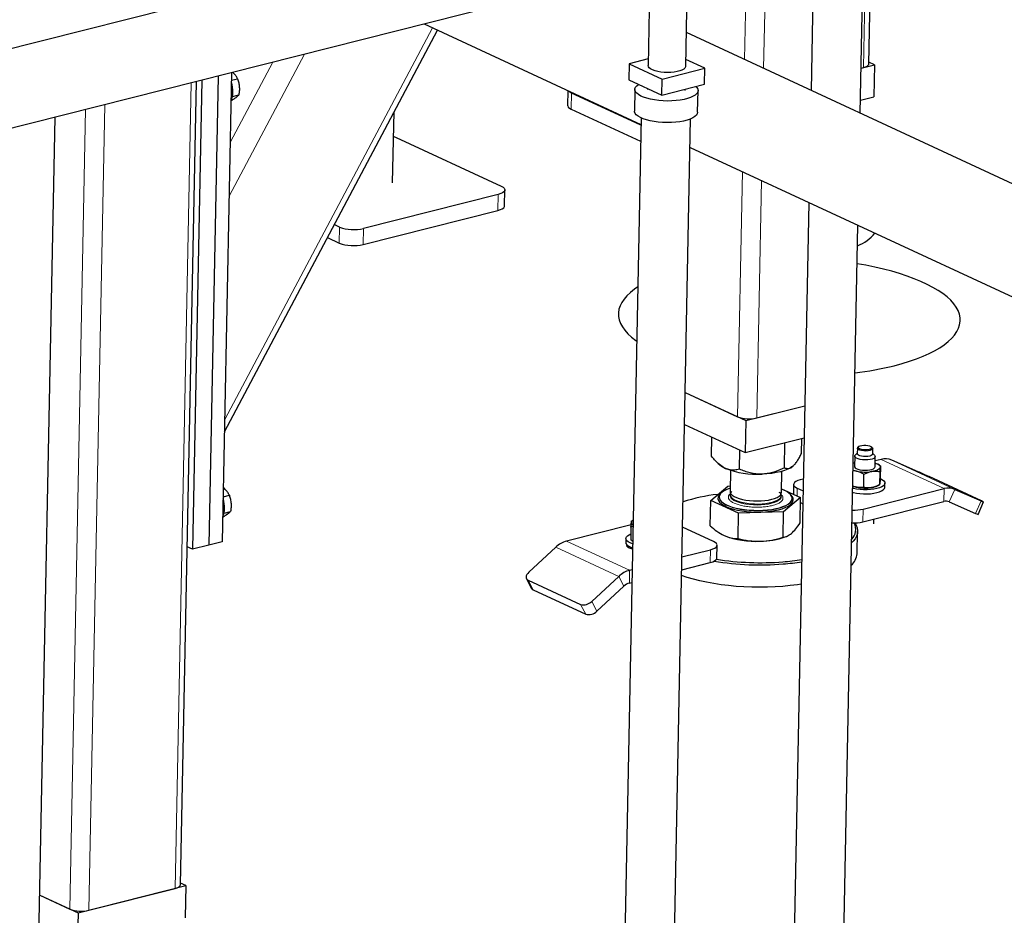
# Model space of a CAD drawing. Header units: millimetres. Extents: x 0 to 841, y 0 to 594.
# Tile 49 of 92: x 186 to 209, y 392 to 413. Entities that reach past the tile are written whole.
import ezdxf

# ---------------------------------------------------------------- set-up
doc = ezdxf.new("R2010")
doc.units = ezdxf.units.MM
doc.layers.add('TRAIT-FORT', color=4, linetype='Continuous', lineweight=25)

msp = doc.modelspace()

# ---------------------------------------------------------------- linework, layer by layer
at = {"lineweight": 18}
for p, q in [((205.77356, 415.95796), (205.7013, 412.3193)), ((203.42251, 415.36306), (203.36157, 412.29445)), ((202.9707, 415.24873), (202.91614, 412.50108)), ((195.60812, 413.24551), (190.74821, 404.07716)), ((192.61185, 412.62758), (190.85208, 409.30772)), ((191.87311, 412.44065), (190.87697, 410.56141)), ((189.96268, 411.95725), (189.58815, 393.09608)), ((198.86663, 411.71745), (198.85919, 411.34243)), ((187.9429, 411.44617), (187.56837, 392.585)), ((187.49109, 411.33185), (187.11937, 392.61228)), ((202.86408, 409.87958), (202.75012, 404.14043)), ((203.30952, 409.67294), (203.19911, 404.11314)), ((197.1506, 409.34595), (197.14315, 408.97093)), ((193.43345, 408.5815), (193.426, 408.20648)), ((193.99469, 408.5474), (193.98725, 408.17238)), ((206.1097, 403.14011), (207.58364, 402.45637)), ((206.36058, 403.12361), (207.83452, 402.43987)), ((204.14262, 402.2857), (204.14623, 402.46717)), ((207.58364, 402.45637), (207.57769, 402.15636)), ((207.83452, 402.43987), (207.70312, 402.14811)), ((208.3193, 401.8776), (208.4507, 402.16936)), ((205.68414, 401.67723), (205.6901, 401.97724)), ((200.22465, 400.54615), (198.7507, 401.22989)), ((199.97058, 400.40188), (198.49664, 401.08562)), ((200.25946, 401.05471), (200.25996, 401.08033)), ((202.11223, 400.72527), (202.11819, 401.02529)), ((200.21869, 400.24614), (200.22465, 400.54615)), ((197.96883, 400.08579), (197.84775, 400.31367)), ((200.09165, 400.174), (199.97058, 400.40188)), ((199.19711, 399.51601), (199.07604, 399.74388)), ((199.45846, 399.58736), (199.33738, 399.81524))]:
    msp.add_line(p, q, dxfattribs=at)
at = {"lineweight": 18, "flags": 128}
msp.add_lwpolyline([(202.576, 402.29381), (202.57896, 402.27161), (202.59505, 402.23991), (202.62476, 402.20919), (202.66739, 402.18018), (202.72193, 402.15355), (202.78712, 402.12992), (202.86142, 402.10987), (202.94309, 402.09384), (203.03021, 402.08222), (203.12075, 402.07528), (203.21258, 402.07319), (203.30356, 402.07598), (203.39154, 402.08361), (203.47446, 402.09588), (203.55039, 402.11251), (203.61754, 402.13311), (203.67433, 402.1572), (203.71945, 402.18421), (203.75182, 402.21351), (203.77069, 402.24442), (203.77577, 402.26999)], dxfattribs=at)
at = {"lineweight": 18}
for points, knots in [([(202.54132, 402.22491), (202.53814, 402.23848), (202.53159, 402.26644), (202.54707, 402.30582), (202.57454, 402.32951), (202.58681, 402.34008)], [0, 0, 0, 0, 0.34307562, 0.70670135, 1, 1, 1, 1]), ([(203.26306, 402.02261), (203.22412, 402.02214), (203.1439, 402.02118), (203.02088, 402.02988), (202.89917, 402.04685), (202.7864, 402.07259), (202.6899, 402.10551), (202.61567, 402.14346), (202.56402, 402.18372), (202.54874, 402.21145), (202.54132, 402.22491)], [0, 0, 0, 0, 0.116516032, 0.24001133, 0.368640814, 0.5, 0.631359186, 0.75998867, 0.883483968, 1, 1, 1, 1]), ([(203.77066, 402.3133), (203.77472, 402.31019), (203.7952, 402.29449), (203.81145, 402.26386), (203.81837, 402.22231), (203.8004, 402.17988), (203.75743, 402.13833), (203.68912, 402.10034), (203.5992, 402.06837), (203.49371, 402.04442), (203.38048, 402.02845), (203.30143, 402.02452), (203.26306, 402.02261)], [0, 0, 0, 0, 0.02513476, 0.12686857, 0.22860238, 0.33643001, 0.44874045, 0.56343429, 0.67812812, 0.79043857, 0.89826619, 1, 1, 1, 1])]:
    msp.add_open_spline(points, degree=3, knots=knots, dxfattribs=at)
at = {"layer": 'TRAIT-FORT', "lineweight": 25}
for p, q in [((201.18334, 416.66213), (182.24793, 411.8708)), ((205.82472, 412.40411), (205.8959, 415.98891)), ((205.621, 411.24633), (205.71427, 415.94295)), ((204.54818, 415.64789), (204.47137, 411.77963)), ((200.61586, 414.65288), (183.58728, 410.34405)), ((200.684, 413.67818), (200.65786, 412.36149)), ((201.53769, 412.34402), (201.56383, 413.66071)), ((195.41252, 413.33625), (200.49041, 410.98069)), ((190.74251, 403.78971), (195.72583, 413.19091)), ((210.93039, 408.78338), (201.55336, 413.13326)), ((200.661, 412.51962), (200.21381, 412.40647)), ((201.98174, 412.29905), (201.54085, 412.50357)), ((200.21381, 412.40647), (200.20636, 412.03145)), ((200.21381, 412.40647), (200.98763, 412.0475)), ((200.98763, 412.0475), (201.98174, 412.29905)), ((201.97429, 411.92403), (201.98174, 412.29905)), ((205.64201, 412.3043), (205.95378, 412.38318)), ((205.64201, 412.3043), (205.7013, 412.3193)), ((205.95378, 412.38318), (205.82548, 412.4427)), ((205.95378, 412.38318), (205.93888, 411.63315)), ((190.59386, 412.11696), (190.37571, 401.13112)), ((190.90945, 412.19681), (190.6913, 401.21098)), ((190.9059, 412.01834), (191.0501, 412.05483)), ((200.98018, 411.67249), (200.98763, 412.0475)), ((189.71156, 393.18089), (190.08502, 411.9882)), ((190.21515, 412.02113), (189.997, 401.0353)), ((200.20636, 412.03145), (200.98018, 411.67249)), ((200.64724, 411.82693), (200.64669, 411.79897)), ((200.98018, 411.67249), (201.97429, 411.92403)), ((190.92686, 411.6355), (191.07932, 411.67408)), ((198.78167, 411.77335), (198.77486, 411.43023)), ((200.49009, 410.96435), (198.86663, 411.71745)), ((200.34675, 411.80492), (200.3367, 411.29865)), ((201.52652, 411.7815), (201.5271, 411.81088)), ((201.8164, 411.26927), (201.82646, 411.77554)), ((205.62712, 411.55426), (205.93888, 411.63315)), ((186.28659, 386.36144), (186.77885, 411.15162)), ((194.67859, 409.6189), (194.71152, 411.27738)), ((198.85919, 411.34243), (200.48264, 410.58934)), ((200.49349, 411.13586), (199.86623, 379.54706)), ((201.026, 379.52403), (201.65327, 411.11283)), ((194.76396, 410.67933), (197.22053, 409.53976)), ((201.64005, 410.44738), (209.92044, 406.60623)), ((197.1506, 409.34595), (193.99469, 408.5474)), ((197.29741, 409.07695), (197.30486, 409.45197)), ((204.41931, 409.15813), (204.06223, 391.17579)), ((193.98725, 408.17238), (197.14315, 408.97093)), ((193.43345, 408.5815), (193.3123, 408.6377)), ((205.222, 391.15276), (205.56895, 408.62483)), ((193.15127, 408.33392), (193.426, 408.20648)), ((201.52609, 404.70823), (202.94664, 404.04926)), ((201.52609, 404.70823), (202.75012, 404.14043)), ((202.94664, 404.04926), (204.32479, 404.39798)), ((203.19911, 404.11314), (204.32479, 404.39798)), ((202.94664, 404.04926), (202.93175, 403.29923)), ((201.51119, 403.9582), (202.93175, 403.29923)), ((202.143, 403.21553), (202.15185, 403.66101)), ((202.93175, 403.29923), (204.30989, 403.64795)), ((203.84749, 402.94522), (203.85918, 403.5339)), ((204.24713, 403.28021), (204.25416, 403.63384)), ((202.79542, 402.91288), (202.80427, 403.35837)), ((205.55684, 403.4037), (205.55423, 403.27245)), ((205.58899, 403.44241), (205.5701, 403.42661)), ((205.90442, 403.41997), (205.88617, 403.43651)), ((205.91416, 403.2653), (205.91677, 403.39655)), ((205.49312, 403.21738), (205.48828, 402.97362)), ((205.55447, 403.28445), (205.51081, 403.24792)), ((205.95657, 403.23907), (205.9144, 403.2773)), ((205.96819, 402.96409), (205.97303, 403.20785)), ((206.1097, 403.14011), (205.97099, 403.10501)), ((206.97675, 402.8531), (206.36058, 403.12361)), ((202.29941, 403.04593), (202.33569, 403.01303)), ((202.58773, 402.88413), (202.57787, 402.38757)), ((203.77763, 402.36374), (203.78749, 402.8603)), ((205.96798, 402.96114), (205.96819, 402.96409)), ((206.07496, 403.00483), (206.03788, 403.02722)), ((206.07829, 402.84778), (206.07234, 402.54777)), ((206.0749, 403.00474), (206.09592, 402.99177)), ((206.09592, 402.99177), (206.08996, 402.69176)), ((204.29067, 402.67983), (204.21616, 402.66098)), ((205.70391, 402.48735), (205.70987, 402.78737)), ((208.46266, 402.16716), (207.23437, 402.73695)), ((202.12248, 402.18205), (202.52213, 402.51705)), ((202.52213, 402.51705), (202.58047, 402.51884)), ((203.77943, 402.45419), (204.22661, 402.24674)), ((204.0619, 402.55496), (204.05733, 402.32527)), ((204.14623, 402.46717), (204.28517, 402.40271)), ((205.6901, 401.97724), (207.58364, 402.45637)), ((206.02787, 402.52323), (206.07263, 402.54789)), ((206.19883, 402.49056), (206.2007, 402.58431)), ((207.83452, 402.43987), (208.4507, 402.16936)), ((190.71229, 402.26793), (190.85649, 402.30442)), ((202.11068, 401.58781), (202.12248, 402.18205)), ((202.7749, 401.87941), (202.12248, 402.18205)), ((202.32131, 402.26135), (202.32124, 402.2576)), ((202.57646, 402.31652), (202.576, 402.29381)), ((203.77577, 402.26999), (203.77622, 402.2927)), ((204.22661, 402.24674), (203.82696, 401.91175)), ((204.0289, 402.22369), (204.02897, 402.22744)), ((204.21481, 401.6525), (204.22661, 402.24674)), ((205.68414, 401.67723), (207.57769, 402.15636)), ((207.70312, 402.14811), (208.3193, 401.8776)), ((208.37883, 401.85245), (208.51023, 402.14421)), ((190.73325, 401.88508), (190.88571, 401.92366)), ((203.82696, 401.91175), (202.7749, 401.87941)), ((203.81516, 401.31751), (203.82696, 401.91175)), ((204.22426, 402.12819), (204.27921, 402.1027)), ((200.30651, 401.71942), (200.27289, 401.7009)), ((202.7631, 401.28517), (202.7749, 401.87941)), ((205.94175, 401.63279), (205.94394, 401.74296)), ((200.25981, 401.61175), (198.7507, 401.22989)), ((200.25556, 401.55703), (200.2496, 401.25702)), ((202.18812, 401.2191), (201.46348, 401.55525)), ((205.54957, 400.93295), (205.56, 401.45797)), ((190.6913, 401.21098), (190.37571, 401.13112)), ((200.13738, 401.28946), (200.13551, 401.19571)), ((200.27056, 401.24395), (200.29675, 401.22814)), ((203.86265, 401.32409), (203.90073, 401.33902)), ((189.997, 401.0353), (189.86871, 401.09481)), ((190.37571, 401.13112), (189.997, 401.0353)), ((198.49664, 401.08562), (197.86344, 400.49898)), ((201.4496, 400.85611), (202.11819, 401.02529)), ((202.26649, 400.83129), (202.27245, 401.1313)), ((200.22465, 400.54615), (200.28351, 400.56105)), ((201.44364, 400.5561), (202.11223, 400.72527)), ((197.80965, 400.34816), (197.93073, 400.12028)), ((197.84775, 400.31367), (199.07604, 399.74388)), ((199.33738, 399.81524), (199.97058, 400.40188)), ((197.96883, 400.08579), (199.19711, 399.51601)), ((199.45846, 399.58736), (200.09165, 400.174)), ((200.21869, 400.24614), (200.27755, 400.26103)), ((187.3159, 392.52112), (189.84062, 393.15996)), ((189.84062, 393.15996), (189.71232, 393.21948)), ((189.84062, 393.15996), (189.82573, 392.40993)), ((186.41718, 392.93802), (187.3159, 392.52112)), ((186.41718, 392.93802), (187.11937, 392.61228)), ((187.56837, 392.585), (189.58815, 393.09608)), ((187.3159, 392.52112), (187.301, 391.77109))]:
    msp.add_line(p, q, dxfattribs=at)
at = {"layer": 'TRAIT-FORT', "lineweight": 25, "flags": 128}
for points in [[(201.53769, 412.34402), (201.53543, 412.32962), (201.52044, 412.30298), (201.49186, 412.27793), (201.45061, 412.25529), (201.39803, 412.23578), (201.33579, 412.22004), (201.2659, 412.20855), (201.19061, 412.20171), (201.11234, 412.19971), (201.0336, 412.20264), (200.95692, 412.21039), (200.88476, 412.22272), (200.81946, 412.23922), (200.7631, 412.25938), (200.71749, 412.28254), (200.68411, 412.30795), (200.66402, 412.33481), (200.65786, 412.36149)], [(205.7013, 412.3193), (205.74678, 412.33351), (205.78296, 412.35069), (205.80845, 412.37016), (205.82227, 412.39117), (205.82472, 412.40411)], [(201.77398, 411.87335), (201.79818, 411.84823), (201.81946, 411.81276), (201.82647, 411.77685), (201.81909, 411.74121), (201.79745, 411.70651), (201.76197, 411.67345), (201.71335, 411.64265), (201.65252, 411.61474), (201.58069, 411.59023), (201.49923, 411.56962), (201.40975, 411.5533), (201.31397, 411.5416), (201.21377, 411.53473), (201.1111, 411.53284), (201.00795, 411.53596), (200.90633, 411.54402), (200.80821, 411.55688), (200.71552, 411.57428), (200.63005, 411.59589), (200.55346, 411.62127), (200.48726, 411.64995), (200.43271, 411.68135), (200.3909, 411.71488), (200.36262, 411.74987), (200.34844, 411.78565), (200.34863, 411.82151), (200.36318, 411.85677), (200.3918, 411.89073), (200.43396, 411.92274), (200.43683, 411.92454)], [(198.86663, 411.71745), (198.82477, 411.74122), (198.79758, 411.76597)], [(198.77486, 411.43023), (198.77589, 411.4192), (198.7892, 411.39212), (198.81733, 411.3662), (198.85919, 411.34243)], [(201.8164, 411.26927), (201.80903, 411.23493), (201.78739, 411.20024), (201.75192, 411.16717), (201.70329, 411.13638), (201.64247, 411.10846), (201.57063, 411.08396), (201.48918, 411.06335), (201.3997, 411.04703), (201.30392, 411.03533), (201.20372, 411.02846), (201.10105, 411.02657), (200.99789, 411.02969), (200.89627, 411.03775), (200.79816, 411.05061), (200.70547, 411.06801), (200.61999, 411.08962), (200.54341, 411.115), (200.4772, 411.14368), (200.42266, 411.17508), (200.38084, 411.20861), (200.35257, 411.2436), (200.33839, 411.27937), (200.3367, 411.29865)], [(194.70012, 410.70307), (194.70997, 410.70003), (194.76396, 410.67933)], [(197.22053, 409.53976), (197.26239, 409.516), (197.29052, 409.49007), (197.30382, 409.46299), (197.3018, 409.43579), (197.28453, 409.40952), (197.25267, 409.38518), (197.20744, 409.36372), (197.1506, 409.34595)], [(197.14315, 408.97093), (197.2, 408.9887), (197.24522, 409.01017), (197.27708, 409.0345), (197.29435, 409.06078), (197.29741, 409.07695)], [(206.41925, 405.33543), (206.60189, 405.38473), (206.77527, 405.43787), (206.93876, 405.49465), (207.0918, 405.55488), (207.23385, 405.61833), (207.36441, 405.6848), (207.48302, 405.75404), (207.58926, 405.82581), (207.68277, 405.89987), (207.76321, 405.97594), (207.8303, 406.05377), (207.8838, 406.13307), (207.92353, 406.21358), (207.94935, 406.29501), (207.96117, 406.37706), (207.95894, 406.45946), (207.94267, 406.54192), (207.91243, 406.62414), (207.86831, 406.70584), (207.81047, 406.78672), (207.73911, 406.86652), (207.6545, 406.94493), (207.55691, 407.0217), (207.4467, 407.09654), (207.32425, 407.1692), (207.18999, 407.23943), (207.0444, 407.30697), (206.88798, 407.37158), (206.72129, 407.43305), (206.54491, 407.49115), (206.35946, 407.54568), (206.16558, 407.59645), (205.96398, 407.64329), (205.75534, 407.68601), (205.55103, 407.72271)], [(200.41491, 407.17843), (200.3361, 407.12417), (200.24259, 407.05012), (200.16215, 406.97405), (200.09506, 406.89622), (200.04156, 406.81691), (200.00183, 406.73641), (199.97601, 406.65498), (199.96419, 406.57292), (199.96642, 406.49052), (199.98269, 406.40807), (200.01293, 406.32585), (200.05705, 406.24415), (200.11489, 406.16326), (200.18624, 406.08347), (200.27086, 406.00505), (200.36845, 405.92829), (200.38978, 405.91295)], [(205.91661, 403.39434), (205.90717, 403.377), (205.88394, 403.36155), (205.84878, 403.34921), (205.80455, 403.34101), (205.75484, 403.33759), (205.70366, 403.33924), (205.65516, 403.34582), (205.61328, 403.3568), (205.58141, 403.37129), (205.56213, 403.38812), (205.55699, 403.40592), (205.56643, 403.42325), (205.5701, 403.42661)], [(205.897, 403.41373), (205.8879, 403.39762), (205.86541, 403.3834), (205.83152, 403.37234), (205.78925, 403.36541), (205.74235, 403.36323), (205.69499, 403.36599), (205.65138, 403.37346), (205.6154, 403.38496), (205.59023, 403.39947), (205.57812, 403.41571), (205.58014, 403.43223), (205.59612, 403.44756), (205.62463, 403.46035), (205.66313, 403.46945), (205.70822, 403.47406), (205.75588, 403.47376), (205.80188, 403.46859), (205.84213, 403.459), (205.87305, 403.44584), (205.8919, 403.43029), (205.897, 403.41373)], [(205.90442, 403.41997), (205.91147, 403.41214), (205.91661, 403.39434)], [(205.45837, 403.05634), (205.48475, 403.06522), (205.49013, 403.06682)], [(205.97282, 403.2049), (205.96276, 403.18447), (205.93826, 403.1658), (205.90088, 403.15008), (205.85295, 403.13829), (205.79748, 403.13117), (205.73797, 403.12917), (205.67816, 403.13241), (205.62179, 403.14069), (205.57242, 403.15349), (205.53314, 403.17), (205.50642, 403.1892), (205.49395, 403.20986), (205.4965, 403.2307), (205.51081, 403.24792)], [(205.91416, 403.2653), (205.914, 403.26308), (205.90457, 403.24575), (205.88133, 403.23029), (205.84617, 403.21796), (205.80195, 403.20975), (205.75223, 403.20633), (205.70105, 403.20798), (205.65256, 403.21456), (205.61068, 403.22554), (205.5788, 403.24003), (205.55952, 403.25686), (205.55423, 403.27245)], [(205.95657, 403.23907), (205.96782, 403.22581), (205.97282, 403.2049)], [(205.97004, 403.05729), (205.99332, 403.04884), (206.02283, 403.03558), (206.0473, 403.02118), (206.06632, 403.00588), (206.07955, 402.98994), (206.08677, 402.97365), (206.08785, 402.95728)], [(204.04466, 402.97928), (203.99219, 402.94257), (203.92604, 402.9088), (203.84734, 402.87855), (203.75743, 402.85234), (203.65785, 402.8306), (203.55031, 402.81373), (203.43665, 402.802), (203.3188, 402.79562)], [(205.48828, 402.97362), (205.48911, 402.9661), (205.50158, 402.94544), (205.5283, 402.92624), (205.56758, 402.90973), (205.61695, 402.89693), (205.67332, 402.88865), (205.73313, 402.88541), (205.79264, 402.88741), (205.84811, 402.89453), (205.89604, 402.90632), (205.93342, 402.92204), (205.95792, 402.9407), (205.96798, 402.96114)], [(206.08785, 402.95728), (206.08278, 402.9411), (206.07165, 402.9254), (206.05464, 402.91044), (206.03204, 402.89648), (206.00425, 402.88376), (205.97173, 402.87249), (205.93505, 402.86288), (205.89482, 402.85507)], [(204.21616, 402.66098), (204.15931, 402.64321), (204.11409, 402.62174), (204.08223, 402.59741), (204.06495, 402.57113), (204.06293, 402.54394), (204.07624, 402.51685), (204.10436, 402.49093), (204.14623, 402.46717)], [(206.09, 402.69394), (206.10118, 402.68889), (206.14621, 402.6636), (206.17832, 402.6362), (206.19652, 402.6075), (206.20028, 402.5784), (206.18946, 402.54976), (206.1644, 402.52246), (206.12586, 402.49733), (206.07501, 402.47514), (206.01341, 402.45655), (205.94291, 402.44213), (205.86566, 402.43232), (205.78401, 402.42742), (205.70044, 402.42758), (205.61749, 402.43279), (205.53767, 402.44289), (205.46342, 402.45757), (205.44657, 402.46177)], [(202.57945, 402.46738), (202.57527, 402.46602), (202.50249, 402.4389), (202.44076, 402.40859), (202.39108, 402.37558), (202.35429, 402.34042), (202.33096, 402.30368), (202.32151, 402.26596), (202.32606, 402.2279), (202.34456, 402.1901), (202.3767, 402.1532), (202.42195, 402.11779), (202.47956, 402.08446), (202.5486, 402.05376), (202.62792, 402.02619), (202.71623, 402.0022), (202.81208, 401.98218), (202.91388, 401.96648), (203.01998, 401.95534), (203.12862, 401.94894), (203.23803, 401.94739), (203.34641, 401.95073), (203.45197, 401.95888), (203.55299, 401.97172), (203.6478, 401.98904), (203.73485, 402.01055), (203.81272, 402.03591), (203.88011, 402.06468), (203.93593, 402.09641), (203.97925, 402.13056), (204.00937, 402.16659), (204.0258, 402.20389), (204.02825, 402.24186), (204.0167, 402.27987), (203.99133, 402.3173), (203.95256, 402.35353), (203.90102, 402.38797), (203.83757, 402.42005), (203.77921, 402.44355)], [(202.57787, 402.38757), (202.58082, 402.36536), (202.59692, 402.33366), (202.62662, 402.30294), (202.66925, 402.27393), (202.7238, 402.2473), (202.78898, 402.22368), (202.86328, 402.20362), (202.94495, 402.18759), (203.03207, 402.17597), (203.12261, 402.16904), (203.21445, 402.16694), (203.30542, 402.16974), (203.3934, 402.17736), (203.47632, 402.18963), (203.55225, 402.20626), (203.6194, 402.22687), (203.67619, 402.25095), (203.72131, 402.27797), (203.75368, 402.30727), (203.77256, 402.33817), (203.77763, 402.36374)], [(202.58213, 402.28634), (202.60168, 402.25482), (202.63469, 402.22446), (202.6804, 402.19598), (202.73774, 402.17005), (202.80536, 402.14727), (202.88167, 402.12818), (202.96488, 402.11322), (203.05306, 402.10275), (203.14412, 402.09701), (203.23594, 402.09614), (203.32636, 402.10015), (203.41327, 402.10896), (203.49462, 402.12235), (203.56851, 402.14002), (203.63321, 402.16154), (203.6872, 402.18641), (203.72922, 402.21406), (203.75828, 402.24383), (203.77369, 402.27502), (203.77511, 402.30691), (203.76249, 402.33874), (203.73613, 402.36978), (203.73507, 402.37074)], [(205.44471, 402.36801), (205.46156, 402.36382), (205.53581, 402.34913), (205.61562, 402.33903), (205.69858, 402.33382), (205.78215, 402.33367), (205.8638, 402.33857), (205.94105, 402.34838), (206.01154, 402.36279), (206.07315, 402.38138), (206.124, 402.40358), (206.16254, 402.42871), (206.18759, 402.45601), (206.19841, 402.48464), (206.19883, 402.49056)], [(202.35771, 402.34414), (202.34407, 402.33196), (202.31296, 402.29476), (202.296, 402.25623), (202.29346, 402.21702), (202.30539, 402.17776), (202.3316, 402.13911), (202.37164, 402.10169), (202.42487, 402.06612), (202.4904, 402.03299), (202.56717, 402.00283), (202.65392, 401.97615), (202.74921, 401.95338), (202.85149, 401.9349), (202.95907, 401.92101), (203.07019, 401.91193), (203.18302, 401.90782), (203.29571, 401.90875)], [(202.32124, 402.2576), (202.32599, 402.22415), (202.34449, 402.18635), (202.37662, 402.14945), (202.42187, 402.11404), (202.47949, 402.08071), (202.54852, 402.05001), (202.62785, 402.02244), (202.71616, 401.99845), (202.812, 401.97843), (202.91381, 401.96273), (203.0199, 401.95159), (203.12855, 401.94519), (203.23796, 401.94364), (203.34633, 401.94698), (203.4519, 401.95513), (203.55291, 401.96797), (203.64773, 401.98529), (203.73478, 402.0068), (203.81264, 402.03216), (203.88003, 402.06093), (203.93585, 402.09266), (203.97918, 402.12681), (204.0093, 402.16284), (204.02572, 402.20014), (204.0289, 402.22369)], [(203.29571, 401.90875), (203.40641, 401.91469), (203.51331, 401.92555), (203.61465, 401.94116), (203.70875, 401.96126), (203.79409, 401.98551), (203.86925, 402.01352), (203.93301, 402.04482), (203.98431, 402.07891), (204.02232, 402.11523), (204.0464, 402.15318), (204.05617, 402.19213), (204.05146, 402.23144), (204.03236, 402.27048), (203.99917, 402.30859), (203.99589, 402.31161)], [(208.4507, 402.16936), (208.47463, 402.15891), (208.49293, 402.15105), (208.50488, 402.14609), (208.51003, 402.1442), (208.50818, 402.14548), (208.4994, 402.14986), (208.48403, 402.15718), (208.46266, 402.16716)], [(205.49887, 401.65189), (205.52769, 401.60077), (205.55081, 401.537), (205.55991, 401.47304), (205.55492, 401.40927), (205.53588, 401.34607), (205.5029, 401.2838), (205.45617, 401.22284), (205.42125, 401.18665)], [(200.29544, 401.16184), (200.29348, 401.16249), (200.23689, 401.18489), (200.19186, 401.21017), (200.15975, 401.23758), (200.14155, 401.26627), (200.1378, 401.29537), (200.14861, 401.32401), (200.17367, 401.35131), (200.21221, 401.37644), (200.25233, 401.3946)], [(202.11819, 401.02529), (202.17504, 401.04305), (202.22026, 401.06452), (202.25212, 401.08886), (202.26939, 401.11513), (202.27141, 401.14233), (202.25811, 401.16941), (202.22998, 401.19533), (202.18812, 401.2191)], [(200.13551, 401.19571), (200.13968, 401.17251), (200.15789, 401.14382), (200.19, 401.11642), (200.23503, 401.09113), (200.29162, 401.06874), (200.29358, 401.06808)], [(200.15684, 401.14501), (200.15451, 401.13362), (200.1608, 401.11184), (200.18081, 401.09084), (200.21353, 401.07169), (200.25734, 401.05534), (200.29314, 401.04608)], [(202.11223, 400.72527), (202.16908, 400.74304), (202.2143, 400.76451), (202.24616, 400.78884), (202.26344, 400.81512), (202.26649, 400.83129)], [(197.86344, 400.49898), (197.83878, 400.47285), (197.81978, 400.44553), (197.80718, 400.41808), (197.80147, 400.39154), (197.80286, 400.36695), (197.81129, 400.34524), (197.82645, 400.32725), (197.84775, 400.31367)], [(204.2418, 400.21898), (204.15604, 400.20599), (203.98632, 400.18442), (203.8117, 400.16751), (203.63319, 400.15538), (203.45185, 400.14809), (203.26874, 400.14569), (203.08493, 400.14818), (202.9015, 400.15557), (202.71953, 400.16779), (202.54009, 400.18478), (202.36422, 400.20644), (202.19297, 400.23265), (202.02734, 400.26324), (201.86829, 400.29805), (201.71677, 400.33686), (201.57365, 400.37944), (201.44104, 400.4251)], [(189.58815, 393.09608), (189.63363, 393.11029), (189.6698, 393.12746), (189.69529, 393.14693), (189.70911, 393.16795), (189.71156, 393.18089)]]:
    msp.add_lwpolyline(points, dxfattribs=at)
at = {"layer": 'TRAIT-FORT', "lineweight": 25}
for centre, radius, start, end in [((190.21299, 411.74826), 0.72543, 359.251957, 17.494019), ((190.48103, 411.73728), 0.45733, 335.301892, 0.188932), ((193.76975, 409.4809), 0.96022, 249.49802, 283.547969), ((205.21973, 409.03989), 0.95708, 290.788634, 321.235574), ((193.76231, 409.10588), 0.96022, 249.49802, 283.547969), ((204.54543, 412.88596), 7.77958, 277.049951, 283.937555), ((203.01916, 404.85994), 0.76818, 249.49802, 283.547969), ((206.21128, 402.76915), 0.38461, 67.158807, 105.313661), ((202.66107, 403.38543), 0.49452, 228.854584, 246.838012), ((203.20291, 404.81945), 2.02714, 248.700346, 273.277366), ((205.64523, 403.35071), 0.4964, 247.480488, 257.194559), ((205.74549, 403.80691), 0.96348, 257.393726, 278.916516), ((200.51225, 388.17151), 16.04178, 65.226107, 66.235457), ((202.67351, 402.31352), 0.09533, 123.658946, 196.565123), ((205.63779, 402.97569), 0.4964, 247.480488, 257.194559), ((205.73804, 403.43189), 0.96348, 257.393726, 278.916516), ((205.83454, 402.90218), 0.42541, 277.134581, 297.029445), ((207.68522, 402.08541), 0.38461, 67.158807, 105.313661), ((190.01937, 401.99785), 0.72543, 359.251957, 17.494019), ((202.72097, 398.30994), 4.03346, 96.175994, 107.990315), ((207.62847, 401.97088), 0.19231, 67.158807, 105.313661), ((190.28742, 401.98687), 0.45733, 335.301892, 0.188932), ((205.46848, 402.93234), 0.98048, 268.128006, 283.063624), ((200.3458, 401.64537), 0.08342, 118.108744, 165.305008), ((205.46252, 402.63233), 0.98048, 268.128006, 283.063624), ((208.62864, 402.52684), 0.71917, 244.524067, 249.674451), ((200.33726, 401.66777), 0.07215, 180.985199, 242.742177), ((205.1926, 401.50061), 0.326, 314.946535, 27.721036), ((198.90826, 400.65659), 0.59456, 105.36657, 133.813496), ((203.17171, 403.24813), 2.02714, 248.700346, 273.277366), ((203.27777, 402.98777), 1.76349, 270.319516, 289.369793), ((203.27844, 407.32837), 6.65807, 260.717649, 274.683874), ((203.27732, 407.28817), 6.56637, 261.044709, 274.669245), ((203.36863, 406.23746), 5.51172, 274.612291, 279.236186), ((205.14761, 400.96737), 0.40343, 310.724794, 355.105196), ((200.3822, 399.97285), 0.59456, 105.36657, 133.813496), ((203.36911, 406.30102), 5.62675, 274.617955, 279.029943), ((197.99927, 400.15771), 0.07809, 208.635438, 247.059181), ((200.29747, 399.95949), 0.29728, 105.36657, 133.813496), ((199.14635, 400.00062), 0.2662, 254.683357, 315.858797), ((199.26743, 399.77275), 0.2662, 254.683357, 315.858797), ((187.38842, 393.3318), 0.76818, 249.49802, 283.547969)]:
    msp.add_arc(centre, radius, start, end, dxfattribs=at)
for points, knots in [([(191.0501, 412.05483), (191.03759, 412.07717), (191.01228, 412.12234), (190.97286, 412.17276), (190.94366, 412.19879), (190.93783, 412.20399)], [0, 0, 0, 0, 0.43917377, 0.88787089, 1, 1, 1, 1]), ([(191.0501, 412.05483), (191.05956, 412.02353), (191.07868, 411.96026), (191.09139, 411.86257), (191.09114, 411.76605), (191.08329, 411.70492), (191.07932, 411.67408)], [0, 0, 0, 0, 0.26460494, 0.53494775, 0.76534313, 1, 1, 1, 1]), ([(191.07932, 411.67408), (191.06439, 411.65833), (191.0397, 411.6323), (190.97933, 411.58833), (190.93191, 411.55814), (190.90242, 411.54068), (190.89635, 411.53709)], [0, 0, 0, 0, 0.40006255, 0.66164432, 0.93029453, 1, 1, 1, 1]), ([(202.46656, 402.93077), (202.46084, 402.93351), (202.41516, 402.95537), (202.32862, 403.01477), (202.22683, 403.11423), (202.16648, 403.18716), (202.143, 403.21553)], [0, 0, 0, 0, 0.05039955, 0.40261353, 0.76758847, 1, 1, 1, 1]), ([(204.04466, 402.97928), (204.06207, 402.99575), (204.09727, 403.02903), (204.14897, 403.10161), (204.19923, 403.1855), (204.23112, 403.24855), (204.24713, 403.28021)], [0, 0, 0, 0, 0.24957791, 0.50436411, 0.75104693, 1, 1, 1, 1]), ([(202.79542, 402.91288), (202.75665, 402.90369), (202.68543, 402.88679), (202.57444, 402.8903), (202.50284, 402.91716), (202.46656, 402.93077)], [0, 0, 0, 0, 0.3707742, 0.68118194, 1, 1, 1, 1]), ([(203.3188, 402.79562), (203.2731, 402.79611), (203.18074, 402.79712), (203.04678, 402.82272), (202.91752, 402.86118), (202.83625, 402.89559), (202.79542, 402.91288)], [0, 0, 0, 0, 0.24957791, 0.50436411, 0.75104693, 1, 1, 1, 1]), ([(203.84749, 402.94522), (203.7748, 402.91163), (203.66473, 402.86076), (203.50768, 402.81755), (203.40417, 402.8), (203.34085, 402.79675), (203.3188, 402.79562)], [0, 0, 0, 0, 0.43204542, 0.65434926, 0.87965336, 1, 1, 1, 1]), ([(203.84749, 402.94522), (203.87424, 402.93679), (203.91475, 402.92403), (203.97335, 402.93538), (204.01228, 402.95387), (204.0363, 402.97272), (204.04466, 402.97928)], [0, 0, 0, 0, 0.432045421, 0.654349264, 0.87965336, 1, 1, 1, 1]), ([(205.53521, 402.86666), (205.51027, 402.87216), (205.48316, 402.87814), (205.45692, 402.87707), (205.45481, 402.87698)], [0, 0, 0, 0, 0.91974035, 1, 1, 1, 1]), ([(205.70987, 402.78737), (205.68197, 402.80444), (205.62541, 402.83907), (205.56555, 402.85738), (205.53521, 402.86666)], [0, 0, 0, 0, 0.49324437, 1, 1, 1, 1]), ([(205.89482, 402.85507), (205.8688, 402.84937), (205.81607, 402.83781), (205.75459, 402.81085), (205.71955, 402.79245), (205.70987, 402.78737)], [0, 0, 0, 0, 0.413688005, 0.838027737, 1, 1, 1, 1]), ([(206.07829, 402.84778), (206.04898, 402.85332), (205.98956, 402.86456), (205.92669, 402.85826), (205.89482, 402.85507)], [0, 0, 0, 0, 0.49324437, 1, 1, 1, 1]), ([(206.08785, 402.95728), (206.08658, 402.94567), (206.084, 402.92216), (206.08074, 402.88134), (206.07882, 402.85504), (206.07829, 402.84778)], [0, 0, 0, 0, 0.413688, 0.83802774, 1, 1, 1, 1]), ([(206.09592, 402.99177), (206.09471, 402.99062), (206.09227, 402.98828), (206.08934, 402.9677), (206.08785, 402.95728)], [0, 0, 0, 0, 0.49324437, 1, 1, 1, 1]), ([(206.08996, 402.69176), (206.08834, 402.66984), (206.08506, 402.62541), (206.08197, 402.59677), (206.0804, 402.58226)], [0, 0, 0, 0, 0.49324437, 1, 1, 1, 1]), ([(190.85649, 402.30442), (190.84407, 402.32679), (190.81896, 402.37202), (190.7711, 402.43113), (190.73194, 402.46534), (190.71648, 402.47885)], [0, 0, 0, 0, 0.372021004, 0.752109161, 1, 1, 1, 1]), ([(205.52776, 402.49164), (205.50284, 402.49802), (205.47575, 402.50495), (205.4498, 402.51846), (205.44771, 402.51954)], [0, 0, 0, 0, 0.91974035, 1, 1, 1, 1]), ([(205.70391, 402.48735), (205.6756, 402.48367), (205.6182, 402.4762), (205.55818, 402.48645), (205.52776, 402.49164)], [0, 0, 0, 0, 0.49324437, 1, 1, 1, 1]), ([(205.88738, 402.48006), (205.86141, 402.47724), (205.8088, 402.47153), (205.74799, 402.47843), (205.71345, 402.48542), (205.70391, 402.48735)], [0, 0, 0, 0, 0.41368801, 0.83802774, 1, 1, 1, 1]), ([(206.07234, 402.54777), (206.04261, 402.53254), (205.98236, 402.50169), (205.91932, 402.48733), (205.88738, 402.48006)], [0, 0, 0, 0, 0.49324437, 1, 1, 1, 1]), ([(206.0804, 402.58226), (206.07919, 402.57354), (206.07673, 402.55588), (206.07414, 402.54891), (206.07273, 402.54801), (206.07234, 402.54777)], [0, 0, 0, 0, 0.413688, 0.83802774, 1, 1, 1, 1]), ([(190.85649, 402.30442), (190.86595, 402.27312), (190.88506, 402.20985), (190.89778, 402.11216), (190.89753, 402.01563), (190.88967, 401.9545), (190.88571, 401.92366)], [0, 0, 0, 0, 0.26460494, 0.53494775, 0.76534313, 1, 1, 1, 1]), ([(190.88571, 401.92366), (190.87078, 401.90792), (190.84608, 401.88188), (190.78571, 401.83791), (190.73829, 401.80773), (190.70881, 401.79027), (190.70273, 401.78667)], [0, 0, 0, 0, 0.40006255, 0.66164432, 0.93029453, 1, 1, 1, 1]), ([(200.26511, 401.66653), (200.26633, 401.67523), (200.26879, 401.69286), (200.27125, 401.69964), (200.27254, 401.70052), (200.2728, 401.70071)], [0, 0, 0, 0, 0.43629812, 0.88383013, 1, 1, 1, 1]), ([(200.25556, 401.55703), (200.25717, 401.57895), (200.26046, 401.62338), (200.26355, 401.65202), (200.26511, 401.66653)], [0, 0, 0, 0, 0.49324437, 1, 1, 1, 1]), ([(200.30337, 401.56146), (200.29665, 401.56137), (200.28042, 401.56116), (200.26474, 401.55856), (200.25556, 401.55703)], [0, 0, 0, 0, 0.41442117, 1, 1, 1, 1]), ([(202.11068, 401.58781), (202.16323, 401.54171), (202.26929, 401.44865), (202.37967, 401.38936), (202.43536, 401.35945)], [0, 0, 0, 0, 0.49545796, 1, 1, 1, 1]), ([(204.01346, 401.40797), (204.04702, 401.43992), (204.11488, 401.50452), (204.18126, 401.60281), (204.21481, 401.6525)], [0, 0, 0, 0, 0.49451073, 1, 1, 1, 1]), ([(200.29679, 401.22996), (200.29013, 401.23323), (200.27407, 401.24114), (200.25864, 401.25115), (200.2496, 401.25702)], [0, 0, 0, 0, 0.41442117, 1, 1, 1, 1]), ([(202.43536, 401.35945), (202.4901, 401.33798), (202.60079, 401.29455), (202.7086, 401.28832), (202.7631, 401.28517)], [0, 0, 0, 0, 0.49451073, 1, 1, 1, 1]), ([(202.7631, 401.28517), (202.8481, 401.26626), (203.01966, 401.2281), (203.19775, 401.22558), (203.2876, 401.2243)], [0, 0, 0, 0, 0.49545796, 1, 1, 1, 1]), ([(203.2876, 401.2243), (203.37582, 401.23089), (203.55422, 401.24422), (203.72755, 401.2929), (203.81516, 401.31751)], [0, 0, 0, 0, 0.49451073, 1, 1, 1, 1]), ([(203.81516, 401.31751), (203.84719, 401.32318), (203.91183, 401.33462), (203.97938, 401.38337), (204.01346, 401.40797)], [0, 0, 0, 0, 0.49545796, 1, 1, 1, 1])]:
    msp.add_open_spline(points, degree=3, knots=knots, dxfattribs=at)

doc.saveas('drawing.dxf')
